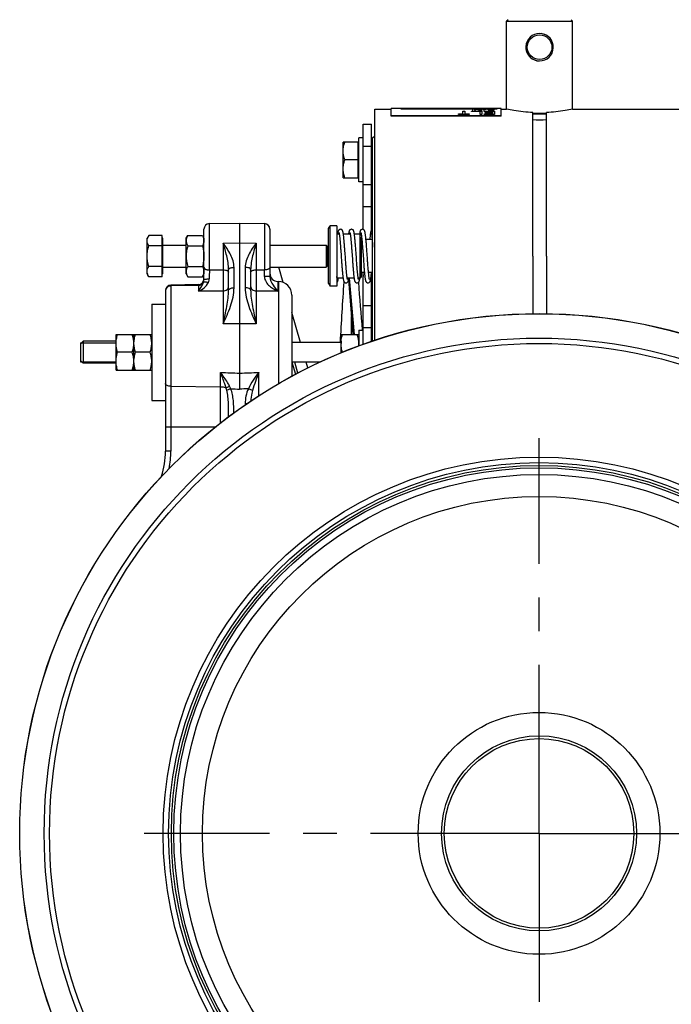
# Model space of a CAD drawing. Header units: millimetres. Extents: x 0 to 1189, y 0 to 841.
# Tile 25 of 68: x 127 to 222, y 426 to 570. Entities that reach past the tile are written whole.
import ezdxf

# ---------------------------------------------------------------- set-up
doc = ezdxf.new("R2010")
doc.units = ezdxf.units.MM
doc.header["$LTSCALE"] = 65.395
doc.linetypes.add('CENTER', pattern=[0.6, 0.375, -0.075, 0.075, -0.075])
doc.layers.get('0').update_dxf_attribs({"linetype": 'CONTINUOUS'})
doc.layers.add('3_ALL_AXES', color=7, linetype='CONTINUOUS')

msp = doc.modelspace()

# ---------------------------------------------------------------- linework, layer by layer
at = {"color": 7, "linetype": 'Continuous'}
for p, q in [((197.934, 569.679), (197.734, 569.479)), ((197.734, 556.679), (197.734, 569.479)), ((197.734, 569.479), (207.334, 569.479)), ((207.134, 569.679), (207.334, 569.479)), ((207.334, 556.679), (207.334, 569.479)), ((201.534, 535.279), (201.534, 556.158)), ((203.534, 535.279), (203.534, 556.158)), ((176.854, 539.154), (176.854, 554.479)), ((176.854, 554.479), (178.054, 554.479)), ((176.134, 546.679), (176.134, 551.879)), ((176.214, 551.879), (176.134, 551.879)), ((176.214, 546.079), (176.214, 552.479)), ((176.854, 552.479), (176.214, 552.479)), ((178.054, 550.879), (178.214, 550.879)), ((178.054, 547.679), (178.214, 547.679)), ((176.214, 546.679), (176.134, 546.679)), ((176.854, 546.079), (176.214, 546.079)), ((176.854, 542.479), (178.054, 542.479)), ((153.654, 531.865), (153.654, 539.202)), ((154.44, 540.002), (158.854, 540.079)), ((158.854, 540.079), (158.854, 518.248)), ((158.854, 540.079), (162.468, 540.016)), ((163.254, 539.216), (163.254, 532.308)), ((171.814, 539.279), (172.045, 539.679)), ((171.814, 531.279), (171.814, 539.279)), ((172.045, 530.879), (172.045, 539.679)), ((173.014, 539.679), (172.045, 539.679)), ((147.574, 532.277), (147.574, 538.281)), ((147.654, 537.879), (147.574, 537.879)), ((147.654, 532.679), (147.654, 537.879)), ((173.357, 538.479), (173.014, 538.479)), ((173.118, 538.497), (173.116, 538.479)), ((174.957, 538.479), (173.961, 538.479)), ((176.414, 538.479), (175.561, 538.479)), ((176.414, 532.079), (176.414, 538.479)), ((176.414, 538.479), (176.583, 538.31)), ((176.582, 538.317), (176.591, 538.246)), ((176.614, 532.279), (176.614, 538.053)), ((176.653, 537.679), (176.614, 537.679)), ((176.641, 537.801), (176.653, 537.683)), ((178.15, 537.679), (177.252, 537.679)), ((147.654, 536.879), (151.054, 536.879)), ((163.254, 536.879), (171.454, 536.879)), ((171.454, 536.879), (171.454, 533.679)), ((171.654, 536.679), (171.454, 536.879)), ((171.654, 536.679), (171.654, 533.879)), ((171.654, 536.079), (171.814, 536.079)), ((173.574, 536.195), (173.596, 535.893)), ((173.596, 535.893), (173.618, 535.582)), ((174.208, 535.69), (174.184, 536.028)), ((175.176, 536.17), (175.199, 535.851)), ((175.803, 535.76), (175.777, 536.12)), ((176.775, 536.18), (176.798, 535.856)), ((176.798, 535.856), (176.822, 535.526)), ((177.415, 535.592), (177.387, 535.98)), ((178.204, 536.772), (178.214, 536.577)), ((173.686, 534.625), (173.709, 534.307)), ((174.255, 535.027), (174.208, 535.69)), ((174.278, 534.707), (174.255, 535.027)), ((174.3, 534.399), (174.278, 534.707)), ((175.199, 535.851), (175.222, 535.524)), ((175.222, 535.524), (175.281, 534.696)), ((175.281, 534.696), (175.304, 534.369)), ((175.863, 534.915), (175.803, 535.76)), ((175.885, 534.602), (175.863, 534.915)), ((175.907, 534.302), (175.885, 534.602)), ((176.822, 535.526), (176.881, 534.696)), ((176.881, 534.696), (176.904, 534.372)), ((177.468, 534.847), (177.415, 535.592)), ((177.493, 534.495), (177.468, 534.847)), ((147.654, 533.679), (151.054, 533.679)), ((157.254, 530.347), (157.254, 533.323)), ((160.454, 533.323), (160.454, 530.347)), ((163.254, 533.679), (171.454, 533.679)), ((171.654, 533.879), (171.454, 533.679)), ((171.654, 534.079), (171.814, 534.079)), ((147.654, 532.679), (147.574, 532.679)), ((164.433, 531.581), (164.489, 531.581)), ((173.022, 532.24), (173.014, 532.326)), ((173.916, 532.079), (173.038, 532.079)), ((175.516, 532.079), (174.519, 532.079)), ((174.719, 531.833), (175.337, 523.879)), ((174.789, 532.079), (175.507, 523.879)), ((176.414, 532.079), (176.119, 532.079)), ((176.414, 532.079), (176.614, 532.279)), ((177.025, 532.879), (176.614, 532.879)), ((176.854, 522.447), (176.854, 532.879)), ((178.214, 532.879), (177.624, 532.879)), ((148.054, 530.265), (148.054, 506.872)), ((152.868, 531.135), (148.84, 531.064)), ((171.814, 531.279), (172.045, 530.879)), ((173.014, 530.879), (172.045, 530.879)), ((166.454, 529.581), (166.454, 517.796)), ((176.854, 528.079), (178.054, 528.079)), ((176.214, 524.479), (176.214, 522.212)), ((176.214, 524.479), (176.854, 524.479)), ((135.654, 522.479), (136.054, 522.879)), ((135.654, 522.679), (135.654, 519.879)), ((136.054, 522.879), (136.054, 519.679)), ((135.654, 520.079), (136.054, 519.679)), ((167.335, 518.258), (166.882, 519.839))]:
    msp.add_line(p, q, dxfattribs=at)
at = {"color": 2, "linetype": 'Continuous'}
for p, q in [((182.312, 556.708), (182.312, 556.712)), ((182.312, 556.712), (196.356, 556.712)), ((196.356, 556.708), (182.312, 556.708)), ((183.37, 556.732), (183.156, 556.732)), ((186.703, 556.739), (186.57, 556.739)), ((186.916, 556.732), (186.916, 556.739)), ((187.076, 556.732), (186.916, 556.732)), ((187.076, 556.739), (187.076, 556.732)), ((188.73, 556.732), (188.57, 556.732)), ((189.636, 556.732), (189.476, 556.732)), ((190.706, 555.897), (190.706, 555.957)), ((190.706, 555.957), (191.373, 555.957)), ((191.373, 555.957), (191.373, 556.372)), ((191.373, 556.372), (191.623, 556.372)), ((191.623, 556.372), (191.623, 555.957)), ((191.623, 555.957), (192.29, 555.957)), ((192.29, 555.957), (192.29, 555.897)), ((192.543, 556.739), (192.41, 556.739)), ((192.623, 556.322), (192.623, 556.372)), ((192.623, 556.372), (194.123, 556.372)), ((193.873, 556.322), (192.623, 556.322)), ((192.703, 556.637), (192.703, 556.65)), ((192.703, 556.65), (192.836, 556.65)), ((192.836, 556.637), (192.703, 556.637)), ((192.703, 556.563), (192.703, 556.58)), ((192.703, 556.58), (192.836, 556.58)), ((192.836, 556.563), (192.703, 556.563)), ((192.836, 556.65), (192.836, 556.637)), ((192.836, 556.58), (192.836, 556.563)), ((193.05, 556.494), (193.05, 556.65)), ((193.05, 556.65), (193.29, 556.65)), ((193.21, 556.494), (193.05, 556.494)), ((193.21, 556.632), (193.21, 556.494)), ((193.823, 556.732), (193.823, 556.739)), ((193.956, 556.732), (193.823, 556.732)), ((193.873, 555.897), (193.873, 556.322)), ((194.116, 556.494), (193.876, 556.494)), ((193.956, 556.739), (193.956, 556.732)), ((193.956, 556.518), (193.956, 556.65)), ((193.956, 556.65), (194.116, 556.65)), ((194.116, 556.65), (194.116, 556.494)), ((194.123, 556.372), (194.123, 555.897)), ((194.196, 556.739), (194.356, 556.739)), ((194.356, 556.738), (194.196, 556.738)), ((194.456, 556.322), (194.456, 556.372)), ((194.456, 556.372), (195.956, 556.372)), ((195.706, 556.322), (194.456, 556.322)), ((194.456, 555.897), (194.456, 555.969)), ((194.456, 555.969), (195.706, 555.969)), ((194.623, 556.113), (194.623, 556.175)), ((194.623, 556.175), (195.706, 556.175)), ((195.706, 556.113), (194.623, 556.113)), ((195.05, 556.732), (194.89, 556.732)), ((194.97, 556.606), (194.97, 556.62)), ((195.05, 556.537), (195.21, 556.537)), ((195.13, 556.617), (195.13, 556.609)), ((195.37, 556.65), (195.583, 556.65)), ((195.583, 556.634), (195.37, 556.634)), ((195.37, 556.59), (195.53, 556.59)), ((195.53, 556.57), (195.37, 556.57)), ((195.37, 556.518), (195.53, 556.518)), ((195.53, 556.494), (195.396, 556.494)), ((195.706, 556.175), (195.706, 556.322)), ((195.706, 555.969), (195.706, 556.113)), ((195.716, 556.541), (195.716, 556.549)), ((195.956, 556.732), (195.796, 556.732)), ((195.956, 556.615), (195.796, 556.615)), ((195.876, 556.552), (195.876, 556.537)), ((195.956, 556.372), (195.956, 555.897)), ((196.356, 556.712), (196.356, 556.708)), ((192.29, 555.897), (190.706, 555.897)), ((194.123, 555.897), (193.873, 555.897)), ((195.956, 555.897), (194.456, 555.897)), ((135.654, 522.679), (140.854, 522.679)), ((135.654, 519.879), (140.854, 519.879))]:
    msp.add_line(p, q, dxfattribs=at)
at = {"color": 3, "linetype": 'Continuous'}
for p, q in [((178.054, 539.074), (178.054, 554.479)), ((178.054, 522.864), (178.054, 532.879))]:
    msp.add_line(p, q, dxfattribs=at)
at = {"color": 9, "linetype": 'Continuous'}
for p, q in [((176.854, 551.279), (178.054, 551.279)), ((176.854, 545.679), (178.054, 545.679)), ((154.44, 533.269), (154.44, 540.002)), ((162.468, 540.016), (162.468, 533.271)), ((156.468, 537.182), (158.854, 537.199)), ((156.468, 537.182), (156.468, 533.273)), ((158.854, 537.199), (161.24, 537.182)), ((161.24, 537.182), (161.24, 533.273)), ((171.654, 535.279), (171.814, 535.279)), ((154.44, 533.269), (156.468, 533.273)), ((158.04, 530.667), (158.04, 533.643)), ((159.668, 533.643), (159.668, 530.667)), ((161.24, 533.273), (162.468, 533.271)), ((165.202, 531.434), (164.559, 533.679)), ((164.433, 531.581), (164.433, 530.169)), ((164.489, 531.581), (164.489, 516.693)), ((176.812, 532.879), (176.854, 532.313)), ((176.812, 532.879), (176.854, 532.313)), ((148.84, 531.064), (148.84, 506.872)), ((152.868, 531.009), (148.84, 530.942)), ((152.868, 531.135), (152.868, 530.166)), ((156.468, 530.196), (152.868, 530.166)), ((156.468, 530.196), (156.468, 525.422)), ((161.24, 530.196), (161.24, 525.422)), ((164.433, 530.169), (161.24, 530.196)), ((167.701, 522.719), (166.454, 527.068)), ((158.854, 525.439), (156.468, 525.422)), ((161.24, 525.422), (158.854, 525.439)), ((176.854, 524.879), (178.054, 524.879)), ((166.476, 519.839), (166.982, 518.075)), ((168.769, 518.995), (168.527, 519.839)), ((156.075, 511.018), (156.075, 518.349)), ((158.854, 518.248), (158.854, 515.908)), ((161.633, 514.944), (161.633, 518.349)), ((148.84, 516.329), (156.075, 516.267)), ((160.733, 515.72), (160.119, 515.984)), ((159.654, 513.796), (159.654, 513.632)), ((159.897, 513.796), (159.654, 513.796)), ((148.054, 510.435), (155.329, 510.435)), ((148.84, 506.872), (148.054, 506.872))]:
    msp.add_line(p, q, dxfattribs=at)
at = {"color": 7, "linetype": 'Continuous'}
for points in [[(173.539, 539.179), (173.521, 539.178), (173.445, 539.164), (173.376, 539.133), (173.32, 539.092), (173.281, 539.051), (173.254, 539.012), (173.234, 538.976), (173.219, 538.942), (173.206, 538.907), (173.194, 538.871), (173.183, 538.834), (173.173, 538.794), (173.163, 538.75), (173.153, 538.703), (173.144, 538.652), (173.134, 538.595), (173.124, 538.534), (173.118, 538.497)], [(174.184, 536.028), (174.171, 536.197), (174.159, 536.364), (174.147, 536.53), (174.134, 536.693), (174.122, 536.853), (174.11, 537.008), (174.097, 537.16), (174.085, 537.306), (174.073, 537.446), (174.061, 537.581), (174.049, 537.709), (174.037, 537.83), (174.026, 537.944), (174.014, 538.052), (174.003, 538.152), (173.992, 538.245), (173.981, 538.333), (173.97, 538.413), (173.96, 538.488), (173.949, 538.557), (173.938, 538.621), (173.928, 538.68), (173.917, 538.735), (173.905, 538.786), (173.894, 538.833), (173.881, 538.876), (173.868, 538.917), (173.852, 538.955), (173.833, 538.994), (173.807, 539.035), (173.77, 539.079), (173.712, 539.126), (173.637, 539.162), (173.556, 539.178), (173.538, 539.179)], [(175.139, 539.179), (175.112, 539.178), (175.031, 539.159), (174.959, 539.122), (174.903, 539.076), (174.867, 539.032), (174.842, 538.992), (174.823, 538.953), (174.808, 538.915), (174.795, 538.875), (174.783, 538.834), (174.772, 538.789), (174.761, 538.739), (174.75, 538.685), (174.739, 538.626), (174.728, 538.561), (174.717, 538.49), (174.716, 538.479)], [(175.777, 536.12), (175.764, 536.301), (175.75, 536.482), (175.737, 536.659), (175.724, 536.832), (175.71, 537.001), (175.697, 537.163), (175.684, 537.317), (175.671, 537.465), (175.659, 537.605), (175.646, 537.737), (175.634, 537.862), (175.622, 537.979), (175.61, 538.089), (175.599, 538.191), (175.587, 538.286), (175.576, 538.375), (175.564, 538.456), (175.553, 538.531), (175.542, 538.599), (175.531, 538.662), (175.52, 538.72), (175.509, 538.772), (175.497, 538.821), (175.484, 538.867), (175.47, 538.909), (175.455, 538.949), (175.436, 538.989), (175.41, 539.031), (175.373, 539.076), (175.315, 539.124), (175.239, 539.161), (175.157, 539.178), (175.138, 539.179)], [(176.739, 539.179), (176.71, 539.177), (176.628, 539.158), (176.558, 539.121), (176.503, 539.076), (176.466, 539.031), (176.44, 538.987), (176.42, 538.945), (176.404, 538.903), (176.39, 538.859), (176.378, 538.813), (176.366, 538.763), (176.355, 538.709), (176.343, 538.65), (176.332, 538.586), (176.321, 538.517), (176.316, 538.479)], [(177.387, 535.98), (177.373, 536.174), (177.359, 536.368), (177.345, 536.558), (177.33, 536.744), (177.316, 536.924), (177.303, 537.097), (177.289, 537.262), (177.276, 537.417), (177.262, 537.564), (177.25, 537.702), (177.237, 537.831), (177.225, 537.952), (177.213, 538.065), (177.201, 538.17), (177.189, 538.268), (177.178, 538.359), (177.166, 538.443), (177.155, 538.521), (177.143, 538.592), (177.132, 538.657), (177.121, 538.716), (177.109, 538.77), (177.097, 538.82), (177.084, 538.865), (177.07, 538.909), (177.055, 538.949), (177.035, 538.99), (177.009, 539.032), (176.972, 539.077), (176.913, 539.125), (176.838, 539.162), (176.757, 539.178), (176.738, 539.179)], [(178.214, 539.17), (178.193, 539.164), (178.121, 539.131), (178.064, 539.086), (178.027, 539.043), (178.001, 539.002), (177.984, 538.966), (177.971, 538.932), (177.96, 538.897), (177.95, 538.862), (177.941, 538.826), (177.933, 538.786), (177.925, 538.744), (177.917, 538.698), (177.909, 538.648), (177.901, 538.594), (177.893, 538.536), (177.885, 538.474), (177.877, 538.406), (177.868, 538.334), (177.86, 538.258), (177.852, 538.176), (177.843, 538.09), (177.835, 537.999), (177.826, 537.902), (177.817, 537.801), (177.807, 537.679)], [(178.038, 538.729), (178.037, 538.73), (178.037, 538.73), (178.039, 538.723), (178.043, 538.711), (178.047, 538.693), (178.051, 538.67), (178.056, 538.643), (178.061, 538.612), (178.067, 538.576), (178.072, 538.537), (178.078, 538.493), (178.084, 538.445), (178.09, 538.393), (178.095, 538.337), (178.101, 538.277), (178.108, 538.213), (178.114, 538.145), (178.12, 538.073), (178.126, 537.997), (178.132, 537.917), (178.139, 537.832), (178.145, 537.744), (178.151, 537.651), (178.158, 537.555), (178.164, 537.454), (178.171, 537.35), (178.177, 537.242), (178.184, 537.13), (178.191, 537.014), (178.197, 536.895), (178.204, 536.772)], [(173.308, 538.706), (173.308, 538.705), (173.312, 538.694), (173.318, 538.675), (173.324, 538.65), (173.331, 538.618), (173.339, 538.58), (173.347, 538.537), (173.356, 538.488), (173.365, 538.434), (173.374, 538.374), (173.383, 538.309), (173.392, 538.239), (173.401, 538.164), (173.411, 538.085), (173.42, 538), (173.43, 537.91), (173.44, 537.816), (173.449, 537.716), (173.459, 537.612), (173.469, 537.504), (173.479, 537.391), (173.49, 537.274), (173.5, 537.152), (173.51, 537.027), (173.521, 536.897), (173.531, 536.763), (173.542, 536.626), (173.552, 536.486), (173.563, 536.342), (173.574, 536.195)], [(174.909, 538.704), (174.908, 538.706), (174.907, 538.709), (174.91, 538.701), (174.915, 538.685), (174.921, 538.661), (174.929, 538.63), (174.937, 538.592), (174.945, 538.548), (174.954, 538.497), (174.964, 538.441), (174.973, 538.378), (174.983, 538.31), (174.992, 538.236), (175.002, 538.156), (175.012, 538.07), (175.022, 537.979), (175.033, 537.882), (175.043, 537.78), (175.054, 537.672), (175.064, 537.559), (175.075, 537.441), (175.086, 537.317), (175.097, 537.188), (175.108, 537.055), (175.119, 536.917), (175.13, 536.775), (175.141, 536.629), (175.153, 536.479), (175.164, 536.326), (175.176, 536.17)], [(176.508, 538.706), (176.508, 538.705), (176.512, 538.694), (176.517, 538.676), (176.524, 538.652), (176.531, 538.622), (176.538, 538.585), (176.546, 538.543), (176.555, 538.495), (176.563, 538.442), (176.572, 538.382), (176.582, 538.317)], [(176.591, 538.246), (176.601, 538.168), (176.611, 538.086), (176.621, 537.997), (176.631, 537.902), (176.641, 537.801)], [(176.653, 537.683), (176.662, 537.581), (176.673, 537.463), (176.684, 537.339), (176.695, 537.21), (176.706, 537.075), (176.717, 536.936), (176.729, 536.792), (176.74, 536.645), (176.752, 536.493), (176.763, 536.338), (176.775, 536.18)], [(173.618, 535.582), (173.652, 535.106), (173.686, 534.625)], [(177.565, 533.544), (177.554, 533.69), (177.542, 533.842), (177.53, 533.998), (177.518, 534.16), (177.505, 534.325), (177.493, 534.495)], [(173.709, 534.307), (173.721, 534.15), (173.732, 533.995), (173.744, 533.842), (173.756, 533.691), (173.767, 533.543), (173.779, 533.398), (173.791, 533.257), (173.803, 533.119), (173.815, 532.986), (173.827, 532.858), (173.839, 532.735), (173.85, 532.618), (173.862, 532.507), (173.874, 532.402), (173.886, 532.303), (173.897, 532.211), (173.909, 532.125), (173.92, 532.046), (173.932, 531.973), (173.944, 531.906), (173.955, 531.845), (173.967, 531.79), (173.979, 531.739), (173.992, 531.692), (174.006, 531.649), (174.022, 531.607), (174.042, 531.567), (174.067, 531.526), (174.103, 531.483), (174.156, 531.437), (174.227, 531.4), (174.309, 531.38), (174.339, 531.379)], [(174.569, 531.851), (174.568, 531.852), (174.565, 531.863), (174.559, 531.882), (174.553, 531.908), (174.545, 531.94), (174.537, 531.978), (174.529, 532.022), (174.52, 532.072), (174.511, 532.127), (174.502, 532.187), (174.493, 532.252), (174.484, 532.323), (174.475, 532.399), (174.465, 532.48), (174.456, 532.565), (174.446, 532.656), (174.436, 532.752), (174.426, 532.852), (174.416, 532.958), (174.406, 533.067), (174.396, 533.182), (174.386, 533.301), (174.375, 533.424), (174.365, 533.552), (174.354, 533.684), (174.344, 533.819), (174.333, 533.959), (174.322, 534.102), (174.311, 534.249), (174.3, 534.399)], [(175.304, 534.369), (175.316, 534.208), (175.328, 534.05), (175.34, 533.893), (175.352, 533.74), (175.364, 533.591), (175.375, 533.445), (175.387, 533.304), (175.399, 533.167), (175.41, 533.035), (175.422, 532.908), (175.434, 532.786), (175.445, 532.67), (175.456, 532.56), (175.468, 532.456), (175.479, 532.358), (175.49, 532.266), (175.501, 532.18), (175.513, 532.099), (175.524, 532.025), (175.535, 531.957), (175.546, 531.894), (175.557, 531.836), (175.568, 531.783), (175.58, 531.735), (175.593, 531.691), (175.606, 531.65), (175.621, 531.611), (175.64, 531.571), (175.664, 531.53), (175.7, 531.486), (175.755, 531.438), (175.827, 531.4), (175.91, 531.38), (175.939, 531.379)], [(176.167, 531.855), (176.168, 531.853), (176.17, 531.849), (176.168, 531.854), (176.163, 531.867), (176.157, 531.888), (176.151, 531.916), (176.143, 531.95), (176.135, 531.991), (176.126, 532.037), (176.117, 532.089), (176.108, 532.146), (176.099, 532.209), (176.09, 532.277), (176.081, 532.35), (176.071, 532.428), (176.061, 532.512), (176.052, 532.6), (176.042, 532.694), (176.032, 532.792), (176.022, 532.895), (176.012, 533.003), (176.002, 533.115), (175.991, 533.231), (175.981, 533.352), (175.971, 533.477), (175.96, 533.606), (175.95, 533.738), (175.939, 533.874), (175.929, 534.014), (175.918, 534.157), (175.907, 534.302)], [(176.904, 534.372), (176.916, 534.213), (176.928, 534.056), (176.939, 533.903), (176.951, 533.753), (176.962, 533.607), (176.974, 533.465), (176.985, 533.327), (176.996, 533.194), (177.008, 533.065), (177.019, 532.941), (177.03, 532.823), (177.041, 532.71), (177.052, 532.602), (177.063, 532.5), (177.074, 532.403), (177.085, 532.312), (177.095, 532.227), (177.106, 532.146), (177.117, 532.072), (177.127, 532.003), (177.138, 531.939), (177.148, 531.88), (177.159, 531.827), (177.17, 531.777), (177.181, 531.732), (177.193, 531.689), (177.206, 531.649), (177.221, 531.611), (177.239, 531.571), (177.264, 531.53), (177.299, 531.486), (177.355, 531.438), (177.427, 531.4), (177.51, 531.38), (177.539, 531.379)], [(177.769, 531.852), (177.768, 531.853), (177.764, 531.866), (177.758, 531.887), (177.751, 531.915), (177.743, 531.951), (177.734, 531.994), (177.725, 532.044), (177.716, 532.1), (177.706, 532.163), (177.696, 532.233), (177.686, 532.309), (177.676, 532.392), (177.665, 532.48), (177.655, 532.575), (177.644, 532.675), (177.633, 532.782), (177.622, 532.895), (177.611, 533.013), (177.6, 533.137), (177.588, 533.267), (177.577, 533.403), (177.565, 533.544)], [(173.014, 531.444), (173.041, 531.467), (173.078, 531.508), (173.104, 531.547), (173.121, 531.581), (173.134, 531.613), (173.144, 531.645), (173.153, 531.676), (173.161, 531.71), (173.169, 531.746), (173.177, 531.786), (173.184, 531.828), (173.192, 531.875), (173.199, 531.925), (173.206, 531.98), (173.214, 532.039), (173.219, 532.079)], [(173.077, 531.824), (173.079, 531.821), (173.079, 531.821), (173.077, 531.826), (173.075, 531.837), (173.071, 531.852), (173.067, 531.872), (173.063, 531.896), (173.059, 531.924), (173.054, 531.957), (173.049, 531.993), (173.044, 532.034), (173.038, 532.08), (173.033, 532.129), (173.028, 532.183), (173.022, 532.24)], [(174.338, 531.379), (174.364, 531.38), (174.447, 531.399), (174.518, 531.436), (174.572, 531.48), (174.61, 531.526), (174.637, 531.571), (174.658, 531.615), (174.674, 531.66), (174.689, 531.707), (174.702, 531.757), (174.715, 531.813), (174.727, 531.873), (174.739, 531.938), (174.75, 532.01), (174.761, 532.079)], [(175.938, 531.379), (175.958, 531.38), (176.039, 531.396), (176.114, 531.433), (176.173, 531.481), (176.211, 531.528), (176.238, 531.572), (176.257, 531.615), (176.274, 531.658), (176.288, 531.705), (176.301, 531.754), (176.314, 531.808), (176.326, 531.867), (176.337, 531.931), (176.349, 532.001), (176.361, 532.076), (176.361, 532.079)], [(177.538, 531.379), (177.557, 531.379), (177.638, 531.396), (177.713, 531.432), (177.771, 531.48), (177.81, 531.526), (177.837, 531.57), (177.857, 531.613), (177.873, 531.655), (177.887, 531.701), (177.9, 531.75), (177.913, 531.805), (177.925, 531.865), (177.938, 531.932), (177.95, 532.005), (177.962, 532.086), (177.974, 532.174), (177.987, 532.268), (177.999, 532.37), (178.011, 532.478), (178.023, 532.592), (178.036, 532.712), (178.048, 532.837), (178.052, 532.879)]]:
    msp.add_lwpolyline(points, dxfattribs=at)
for centre, radius in [((202.534, 565.679), 1.8), ((202.454, 451.279), 75.636), ((202.454, 451.279), 14.2)]:
    msp.add_circle(centre, radius, dxfattribs=at)
at = {"color": 9, "linetype": 'Continuous'}
for radius in [75.615, 72.065, 71.285, 54.744, 53.946, 52.215, 49.023, 17.6, 13.8]:
    msp.add_circle((202.454, 451.279), radius, dxfattribs=at)
at = {"color": 7, "linetype": 'Continuous'}
for centre, radius, start, end in [((202.534, 565.679), 2, 90.00307, 264.06811), ((202.534, 565.679), 2, 270.00307, 84.06827), ((202.534, 574.969), 19.863, 267.11425, 272.88575), ((154.454, 539.202), 0.8, 91, 180), ((162.454, 539.216), 0.8, 0, 89), ((152.854, 531.935), 0.8, 271, 360), ((164.454, 532.781), 1.2, 180, 269), ((164.454, 529.581), 2, 0, 89), ((148.854, 530.265), 0.8, 91, 180), ((136.054, 506.872), 12, 342.35983, 0)]:
    msp.add_arc(centre, radius, start, end, dxfattribs=at)
at = {"color": 9, "linetype": 'Continuous'}
for centre, radius, start, end in [((173.363, 538.46), 0.248, 171.50374, 175.7146), ((460.822, 531.531), 306.386, 179.67491, 179.91961), ((-121.642, 531.628), 284.115, 0.13446, 0.33133), ((690.823, 569.769), 516.099, 184.25678, 185.03441), ((1587.689, 505.024), 1412.735, 179.121541, 179.235293), ((136.009, 506.875), 12.831, 348.7494, 359.98642)]:
    msp.add_arc(centre, radius, start, end, dxfattribs=at)
at = {"color": 2, "linetype": 'Continuous'}
for centre, major_axis, ratio, start_param, end_param in [((182.972, 535.279), (0, 21.46), 0.333333, -0.0257507, 0), ((183.118, 535.279), (0, 21.46), 0.3263889, -0.0206731, 0), ((183.408, 535.279), (0, 21.46), 0.3263889, 0, 0.0206731), ((183.554, 535.279), (0, 21.46), 0.333333, 0, 0.0257507), ((188.754, 535.279), (0, 21.46), 0.3333335, 0, 0.0257507), ((188.914, 535.279), (0, 21.46), 0.33435, 0, 0.0257507), ((189.291, 535.279), (0, 21.46), 0.3343494, -0.0257507, 0), ((189.452, 535.279), (0, 21.46), 0.3333335, -0.0257507, 0), ((192.802, 535.279), (0, 21.46), 0.9791668, 6.2802806, 6.2840878), ((192.741, 535.279), (42.026, 0), 0.5106373, 1.5653535, 1.5678916), ((192.169, 535.279), (147.09, 0), 0.1458967, 1.5640844, 1.5653535), ((192.985, 535.279), (31.519, 0), 0.680851, 1.5704297, 1.5707963), ((192.942, 535.279), (147.09, 0), 0.1458967, 1.5691607, 1.5704297), ((194.002, 535.279), (126.078, 0), 0.1702127, 1.5762392, 1.5775083), ((193.32, 535.279), (84.052, 0), 0.2553186, 1.5711629, 1.572432), ((191.898, 535.279), (0, 21.46), 0.6119791, -0.1512069, -0.1000357), ((193.305, 535.279), (42.026, 0), 0.5106402, 1.5707963, 1.5711629), ((192.124, 535.279), (0, 21.46), 0.5970527, -0.143509, -0.0911115), ((193.659, 535.279), (63.039, 0), 0.3404255, 1.5749701, 1.5762392), ((193.528, 535.279), (31.519, 0), 0.680851, 1.572432, 1.5749701), ((193.511, 535.279), (0, 21.46), 0.9791658, 0, 0.0016357), ((193.966, 535.279), (0, 21.46), 0.4895843, -0.0016357, 0), ((193.949, 535.279), (0, 21.46), 0.9791658, -0.0041738, -0.0016357), ((193.861, 535.279), (42.026, 0), 0.5106387, 1.5653535, 1.5666225), ((193.632, 535.279), (84.052, 0), 0.255319, 1.5640844, 1.5653535), ((194.165, 535.279), (84.052, 0), 0.255319, 1.5704297, 1.5707963), ((195.809, 535.279), (0, 21.46), 0.5091668, 0.1038627, 0.1358198), ((190.062, 535.279), (31.519, 0), 0.6808519, 1.4324144, 1.4349765), ((194.92, 535.279), (84.052, 0), 0.255319, 1.5762392, 1.5775083), ((194.372, 535.279), (42.026, 0), 0.510638, 1.5707963, 1.5711629), ((195.917, 535.279), (0, 21.46), 0.5091667, 0.1064149, 0.138382), ((194.634, 535.279), (31.519, 0), 0.680851, 1.5737011, 1.5762392), ((194.604, 535.279), (0, 21.46), 0.9791668, 6.2822829, 6.28609), ((191.408, 535.279), (31.519, 0), 0.680851, 1.4643814, 1.4669336), ((195.074, 535.279), (0, 21.46), 0.3333333, 0, 0.0257507), ((196.072, 535.279), (0, 21.46), 0.4895828, 0.1000357, 0.1051387), ((193.8, 535.279), (0, 21.46), 0.4895828, -0.1166309, -0.1115215), ((197.121, 535.279), (0, 21.46), 0.9791672, 0.0949352, 0.1000357), ((192.578, 535.279), (0, 21.46), 0.9791673, -0.1217434, -0.1166309), ((195.234, 535.279), (0, 21.46), 0.3343496, 0, 0.0257507), ((194.092, 535.279), (0, 21.46), 0.3263886, -0.140945, -0.1371008), ((192.862, 535.279), (0, 21.46), 0.7343751, -0.146074, -0.140945), ((199.113, 535.279), (42.026, 0), 0.5106384, 1.6631822, 1.6657315), ((196.617, 535.279), (0, 21.46), 0.6527772, 0.1025869, 0.1064149), ((193.588, 535.279), (0, 21.46), 0.6527769, -0.1140758, -0.1102446), ((190.026, 535.279), (42.026, 0), 0.5106384, 1.4464954, 1.4490529), ((191.078, 535.279), (28.017, 0), 0.7659575, 1.4208731, 1.4247223), ((198.411, 535.279), (31.519, 0), 0.6808512, 1.670832, 1.6733832), ((191.595, 535.279), (31.519, 0), 0.680851, 1.4541654, 1.4567205), ((193.774, 535.279), (0, 21.46), 0.4895829, -0.1396634, -0.1371008), ((204.929, 535.279), (105.065, 0), 0.2042553, 1.6619078, 1.6631822), ((182.21, 535.279), (105.065, 0), 0.2042553, 1.4452164, 1.4464954), ((192.311, 535.279), (0, 21.46), 0.9791673, -0.1422269, -0.1396634), ((203.657, 535.279), (84.052, 0), 0.2553191, 1.6695566, 1.670832), ((185.482, 535.279), (84.052, 0), 0.2553191, 1.4528876, 1.4541654), ((179.57, 535.279), (105.065, 0), 0.2042553, 1.4195895, 1.4208731), ((186.354, 535.279), (63.039, 0), 0.3404257, 1.4272873, 1.4285694), ((185.642, 535.279), (84.052, 0), 0.2553191, 1.4516095, 1.4528876), ((187.634, 535.279), (63.039, 0), 0.3404255, 1.4439372, 1.4452164), ((204.545, 535.279), (63.039, 0), 0.3404255, 1.7130232, 1.7143054), ((208.19, 535.279), (84.052, 0), 0.2553191, 1.7207196, 1.7220032), ((186.024, 535.279), (105.065, 0), 0.2042553, 1.4784104, 1.4796848), ((187.295, 535.279), (84.052, 0), 0.2553191, 1.4707607, 1.472036), ((191.622, 535.279), (31.519, 0), 0.6808508, 1.4413781, 1.4439372), ((200.077, 535.279), (31.519, 0), 0.6808508, 1.7104597, 1.7130232), ((195.611, 535.279), (0, 21.46), 0.3343496, -0.0257507, 0), ((190.639, 535.279), (42.026, 0), 0.5106383, 1.4490529, 1.4516095), ((201.913, 535.279), (42.026, 0), 0.5106383, 1.7181532, 1.7207196), ((193.591, 535.279), (0, 21.46), 0.9791666, -0.1038627, -0.1000357), ((194.786, 535.279), (0, 21.46), 0.3263889, -0.1332585, -0.1294183), ((196.665, 535.279), (0, 21.46), 0.3263885, 0.1358198, 0.1396634), ((192.485, 535.279), (35.022, 0), 0.612766, 1.4745863, 1.4784104), ((193.191, 535.279), (0, 21.46), 0.9791668, -0.1268592, -0.1217434), ((198.828, 535.279), (0, 21.46), 0.9791668, 0.1422269, 0.1473568), ((195.043, 535.279), (0, 21.46), 0.3263889, -0.1076913, -0.1038627), ((195.772, 535.279), (0, 21.46), 0.3333333, -0.0257507, 0), ((194.638, 535.279), (0, 21.46), 0.5875, -0.1025869, -0.0962101), ((195.185, 535.279), (0, 21.46), 0.2447917, -0.1319782, -0.1268592), ((196.594, 535.279), (0, 21.46), 0.2447917, 0.1371008, 0.1422269), ((195.392, 535.279), (0, 21.46), 0.2447917, -0.1076913, -0.1025869)]:
    msp.add_ellipse(centre, major_axis=major_axis, ratio=ratio, start_param=start_param, end_param=end_param, dxfattribs=at)
at = {"color": 7, "linetype": 'Continuous'}
for points, knots in [([(201.534, 556.158), (200.62, 556.201), (199.344, 556.347), (198.089, 556.599), (197.734, 556.679)], [0, 0, 0, 0, 0.7154378, 1, 1, 1, 1]), ([(207.334, 556.679), (206.979, 556.599), (205.724, 556.347), (204.449, 556.201), (203.534, 556.158)], [0, 0, 0, 0, 0.2845622, 1, 1, 1, 1])]:
    msp.add_open_spline(points, degree=3, knots=knots, dxfattribs=at)
at = {"color": 9, "linetype": 'Continuous'}
for points, knots in [([(157.254, 533.323), (157.254, 533.659), (157.178, 534.328), (156.908, 535.615), (156.648, 536.561), (156.468, 537.182)], [0, 0, 0, 0, 0.2551795, 0.5088864, 1, 1, 1, 1]), ([(158.04, 533.643), (158.04, 534.288), (157.589, 535.577), (156.846, 536.641), (156.468, 537.182)], [0, 0, 0, 0, 0.4943242, 1, 1, 1, 1]), ([(161.24, 537.182), (160.863, 536.641), (160.119, 535.577), (159.668, 534.288), (159.668, 533.643)], [0, 0, 0, 0, 0.5056758, 1, 1, 1, 1]), ([(161.24, 537.182), (161.061, 536.561), (160.801, 535.615), (160.531, 534.328), (160.454, 533.659), (160.454, 533.323)], [0, 0, 0, 0, 0.4911136, 0.7448205, 1, 1, 1, 1]), ([(153.654, 533.609), (153.654, 533.499), (153.824, 533.387), (154.005, 533.325), (154.192, 533.282), (154.339, 533.27), (154.44, 533.269)], [0, 0, 0, 0, 0.3678214, 0.5081015, 0.6631905, 1, 1, 1, 1]), ([(156.468, 533.273), (156.472, 532.699), (156.474, 531.673), (156.473, 530.648), (156.468, 530.196)], [0, 0, 0, 0, 0.5598358, 1, 1, 1, 1]), ([(156.468, 533.273), (156.569, 533.273), (156.716, 533.261), (156.903, 533.218), (157.084, 533.157), (157.254, 533.046), (157.254, 532.936)], [0, 0, 0, 0, 0.3374862, 0.492822, 0.6332438, 1, 1, 1, 1]), ([(157.254, 533.323), (157.254, 533.43), (157.475, 533.561), (157.746, 533.625), (157.939, 533.642), (158.04, 533.643)], [0, 0, 0, 0, 0.3613152, 0.6588244, 1, 1, 1, 1]), ([(160.454, 533.323), (160.454, 533.43), (160.234, 533.561), (159.963, 533.625), (159.769, 533.642), (159.668, 533.643)], [0, 0, 0, 0, 0.3613149, 0.6588242, 1, 1, 1, 1]), ([(160.454, 532.936), (160.454, 533.046), (160.624, 533.157), (160.805, 533.218), (160.992, 533.261), (161.139, 533.273), (161.24, 533.273)], [0, 0, 0, 0, 0.3667562, 0.507178, 0.6625138, 1, 1, 1, 1]), ([(161.24, 533.273), (161.237, 532.699), (161.235, 531.673), (161.236, 530.648), (161.24, 530.196)], [0, 0, 0, 0, 0.5598367, 1, 1, 1, 1]), ([(163.254, 533.61), (163.254, 533.5), (163.085, 533.388), (162.903, 533.327), (162.717, 533.284), (162.569, 533.272), (162.468, 533.271)], [0, 0, 0, 0, 0.3674, 0.507736, 0.6629227, 1, 1, 1, 1]), ([(153.592, 531.473), (153.601, 531.503), (153.634, 531.631), (153.654, 531.763), (153.654, 531.865)], [0, 0, 0, 0, 0.232792, 1, 1, 1, 1]), ([(153.654, 531.865), (153.654, 531.873), (153.677, 531.89), (153.721, 531.904), (153.793, 531.92), (153.933, 531.939), (154.151, 531.956), (154.336, 531.96), (154.436, 531.961)], [0, 0, 0, 0, 0.0297125, 0.0894349, 0.1818359, 0.3045612, 0.6231901, 1, 1, 1, 1]), ([(154.312, 531.448), (154.33, 531.488), (154.398, 531.65), (154.435, 531.828), (154.436, 531.961)], [0, 0, 0, 0, 0.2470692, 1, 1, 1, 1]), ([(163.254, 532.308), (163.254, 532.307), (163.247, 532.307), (163.238, 532.305), (163.218, 532.304), (163.18, 532.302), (163.115, 532.301), (163.019, 532.298), (162.902, 532.297), (162.718, 532.295), (162.572, 532.295), (162.472, 532.295)], [0, 0, 0, 0, 0.0050782, 0.019478, 0.0432323, 0.0761276, 0.1680831, 0.2919387, 0.4430783, 0.6158627, 1, 1, 1, 1]), ([(162.472, 532.295), (162.473, 532.027), (162.657, 531.501), (163.177, 530.919), (163.782, 530.482), (164.215, 530.262), (164.433, 530.169)], [0, 0, 0, 0, 0.2652852, 0.5207363, 0.7655027, 1, 1, 1, 1]), ([(163.254, 532.308), (163.254, 531.854), (163.633, 531.05), (164.171, 530.432), (164.433, 530.169)], [0, 0, 0, 0, 0.5502885, 1, 1, 1, 1]), ([(148.84, 530.942), (148.738, 530.94), (148.532, 530.899), (148.272, 530.732), (148.096, 530.482), (148.054, 530.284), (148.054, 530.186)], [0, 0, 0, 0, 0.2564878, 0.5091646, 0.7564923, 1, 1, 1, 1]), ([(152.868, 530.166), (153.008, 530.353), (153.292, 530.764), (153.52, 531.217), (153.592, 531.473)], [0, 0, 0, 0, 0.4683803, 1, 1, 1, 1]), ([(152.868, 531.009), (153.02, 531.011), (153.323, 531.099), (153.533, 531.338), (153.592, 531.473)], [0, 0, 0, 0, 0.5070645, 1, 1, 1, 1]), ([(152.868, 530.166), (153.153, 530.301), (153.713, 530.639), (154.17, 531.142), (154.312, 531.448)], [0, 0, 0, 0, 0.483123, 1, 1, 1, 1]), ([(153.592, 531.473), (153.617, 531.5), (153.709, 531.532), (153.953, 531.539), (154.163, 531.493), (154.312, 531.448)], [0, 0, 0, 0, 0.1463132, 0.3698404, 1, 1, 1, 1]), ([(156.468, 530.196), (156.666, 530.199), (156.972, 530.304), (157.211, 530.611), (157.254, 530.796), (157.254, 530.885)], [0, 0, 0, 0, 0.5203994, 0.7654483, 1, 1, 1, 1]), ([(156.468, 525.422), (156.843, 526.265), (157.406, 527.532), (157.921, 529.298), (158.04, 530.212), (158.04, 530.667)], [0, 0, 0, 0, 0.5024527, 0.7520524, 1, 1, 1, 1]), ([(156.468, 525.422), (156.643, 526.27), (156.91, 527.515), (157.182, 529.157), (157.254, 529.956), (157.254, 530.347)], [0, 0, 0, 0, 0.5199274, 0.7648717, 1, 1, 1, 1]), ([(157.254, 530.348), (157.254, 530.454), (157.475, 530.586), (157.746, 530.649), (157.939, 530.667), (158.04, 530.667)], [0, 0, 0, 0, 0.3613149, 0.6588242, 1, 1, 1, 1]), ([(159.668, 530.667), (159.668, 530.212), (159.787, 529.298), (160.303, 527.532), (160.865, 526.266), (161.24, 525.422)], [0, 0, 0, 0, 0.2479316, 0.4975317, 1, 1, 1, 1]), ([(160.454, 530.348), (160.454, 530.454), (160.234, 530.586), (159.963, 530.649), (159.769, 530.667), (159.668, 530.667)], [0, 0, 0, 0, 0.3613146, 0.6588241, 1, 1, 1, 1]), ([(160.454, 530.885), (160.454, 530.796), (160.498, 530.611), (160.737, 530.304), (161.042, 530.199), (161.24, 530.196)], [0, 0, 0, 0, 0.2345517, 0.4796006, 1, 1, 1, 1]), ([(160.454, 530.347), (160.454, 529.956), (160.526, 529.157), (160.799, 527.515), (161.066, 526.27), (161.24, 525.422)], [0, 0, 0, 0, 0.2351278, 0.480074, 1, 1, 1, 1]), ([(156.864, 516.115), (156.805, 516.305), (156.559, 517.055), (156.282, 517.795), (156.075, 518.349)], [0, 0, 0, 0, 0.2511863, 1, 1, 1, 1]), ([(157.389, 516.359), (157.294, 516.536), (156.895, 517.224), (156.43, 517.872), (156.075, 518.349)], [0, 0, 0, 0, 0.2520828, 1, 1, 1, 1]), ([(161.633, 518.349), (161.356, 517.975), (160.806, 517.217), (160.322, 516.409), (160.119, 515.984)], [0, 0, 0, 0, 0.4969951, 1, 1, 1, 1]), ([(161.633, 518.349), (161.472, 517.917), (161.15, 517.048), (160.857, 516.168), (160.733, 515.72)], [0, 0, 0, 0, 0.4983512, 1, 1, 1, 1]), ([(148.84, 516.329), (148.739, 516.329), (148.548, 516.348), (148.297, 516.426), (148.114, 516.542), (148.054, 516.663), (148.054, 516.716)], [0, 0, 0, 0, 0.3225139, 0.6077812, 0.8317759, 1, 1, 1, 1]), ([(156.075, 516.267), (156.147, 516.267), (156.415, 516.253), (156.684, 516.195), (156.864, 516.115)], [0, 0, 0, 0, 0.2675785, 1, 1, 1, 1]), ([(156.864, 516.115), (156.9, 516.131), (157.076, 516.21), (157.251, 516.293), (157.389, 516.359)], [0, 0, 0, 0, 0.2061376, 1, 1, 1, 1]), ([(156.972, 515.756), (157.01, 515.771), (157.208, 515.848), (157.407, 515.925), (157.567, 515.986)], [0, 0, 0, 0, 0.1950102, 1, 1, 1, 1]), ([(158.004, 512.465), (158.003, 513.059), (157.986, 513.952), (157.827, 515.131), (157.673, 515.708), (157.567, 515.986)], [0, 0, 0, 0, 0.5001007, 0.7501386, 1, 1, 1, 1]), ([(160.119, 515.984), (159.97, 515.64), (159.742, 514.921), (159.654, 514.171), (159.654, 513.796)], [0, 0, 0, 0, 0.5000693, 1, 1, 1, 1]), ([(157.254, 511.922), (157.254, 512.566), (157.251, 513.532), (157.159, 514.813), (157.054, 515.447), (156.972, 515.756)], [0, 0, 0, 0, 0.5015477, 0.7512168, 1, 1, 1, 1]), ([(160.733, 515.72), (160.698, 515.594), (160.572, 515.09), (160.493, 514.573), (160.467, 514.184)], [0, 0, 0, 0, 0.2507727, 1, 1, 1, 1])]:
    msp.add_open_spline(points, degree=3, knots=knots, dxfattribs=at)
for points in [[(173.532, 522.719), (173.683, 525.653), (173.854, 528.586), (174.074, 531.515)], [(156.075, 518.349), (157.002, 518.315), (157.928, 518.281), (158.854, 518.248)], [(158.854, 518.248), (159.781, 518.281), (160.707, 518.315), (161.633, 518.349)], [(156.972, 515.756), (156.94, 515.877), (156.904, 515.997), (156.864, 516.115)], [(157.567, 515.986), (157.513, 516.113), (157.454, 516.238), (157.389, 516.359)], [(157.567, 515.986), (157.996, 515.96), (158.425, 515.934), (158.854, 515.908)], [(160.119, 515.984), (159.697, 515.959), (159.276, 515.933), (158.854, 515.908)]]:
    msp.add_open_spline(points, degree=3, dxfattribs=at)
at = {"layer": '3_ALL_AXES', "color": 7, "linetype": 'Continuous'}
for p, q in [((178.534, 523.031), (178.534, 556.679)), ((178.534, 556.679), (180.934, 556.679)), ((180.934, 555.65), (180.934, 556.739)), ((196.934, 556.739), (180.934, 556.739)), ((196.934, 555.65), (196.934, 556.739)), ((196.934, 556.679), (197.734, 556.679)), ((201.534, 556.079), (203.534, 556.079)), ((203.534, 555.927), (201.534, 555.927)), ((207.334, 556.679), (226.534, 556.679)), ((196.934, 555.707), (180.934, 555.707)), ((196.934, 555.65), (180.934, 555.65)), ((173.934, 546.679), (173.934, 551.879)), ((176.134, 551.879), (173.934, 551.879)), ((178.214, 552.479), (178.534, 552.799)), ((178.214, 522.919), (178.214, 552.479)), ((176.134, 549.279), (174.166, 549.279)), ((173.934, 546.679), (176.134, 546.679)), ((173.014, 539.679), (173.014, 530.879)), ((145.606, 538.281), (145.374, 537.879)), ((145.374, 532.679), (145.374, 537.879)), ((147.574, 538.281), (145.606, 538.281)), ((151.054, 537.879), (151.286, 538.281)), ((151.054, 532.679), (151.054, 537.879)), ((151.286, 538.281), (153.422, 538.281)), ((153.422, 538.281), (153.654, 537.879)), ((147.574, 536.78), (145.606, 536.78)), ((151.286, 536.78), (153.422, 536.78)), ((201.534, 535.279), (201.534, 526.901)), ((203.534, 535.279), (203.534, 526.899)), ((147.574, 533.778), (145.606, 533.778)), ((151.286, 533.778), (153.422, 533.778)), ((153.654, 533.609), (153.654, 532.679)), ((145.606, 532.277), (145.374, 532.679)), ((147.574, 532.277), (145.606, 532.277)), ((151.054, 532.679), (151.286, 532.277)), ((151.286, 532.277), (153.422, 532.277)), ((153.422, 532.277), (153.654, 532.679)), ((146.054, 528.279), (146.054, 514.279)), ((146.054, 528.279), (148.054, 528.279)), ((140.854, 518.679), (140.854, 523.879)), ((140.854, 523.879), (146.054, 523.879)), ((143.454, 518.679), (143.454, 523.879)), ((173.614, 521.192), (173.614, 523.879)), ((173.614, 523.879), (176.214, 523.879)), ((140.854, 522.879), (136.054, 522.879)), ((173.614, 522.719), (166.454, 522.719)), ((178.098, 522.879), (178.054, 522.879)), ((143.222, 521.279), (141.086, 521.279)), ((145.822, 521.279), (143.686, 521.279)), ((140.854, 519.679), (136.054, 519.679)), ((140.854, 518.679), (146.054, 518.679)), ((170.513, 519.839), (166.454, 519.839)), ((146.054, 514.279), (148.054, 514.279))]:
    msp.add_line(p, q, dxfattribs=at)
at = {"layer": '3_ALL_AXES', "color": 2, "linetype": 'CENTER'}
for q in [(202.454, 508.786), (144.947, 451.279), (202.454, 393.772), (259.962, 451.279)]:
    msp.add_line((202.454, 451.279), q, dxfattribs=at)
at = {"layer": '3_ALL_AXES', "color": 7, "linetype": 'Continuous'}
for radius in [53.536, 53.188]:
    msp.add_circle((202.454, 451.279), radius, dxfattribs=at)
for centre, radius, start, end in [((202.534, 565.679), 2, 3.55532, 90), ((202.534, 565.679), 2, 183.45259, 270), ((146.792, 533.087), 1.424, 196.0572, 197.48626), ((177.025, 522.578), 3.41, 175.69802, 179.9891), ((177.096, 522.573), 3.482, 174.9257, 175.70646), ((172.767, 522.581), 3.447, 353.72343, 359.96689)]:
    msp.add_arc(centre, radius, start, end, dxfattribs=at)
for points, knots in [([(173.934, 550.579), (173.934, 550.799), (173.979, 551.241), (174.096, 551.669), (174.166, 551.879)], [0, 0, 0, 0, 0.4981271, 1, 1, 1, 1]), ([(174.166, 549.279), (174.096, 549.489), (173.979, 549.916), (173.934, 550.359), (173.934, 550.579)], [0, 0, 0, 0, 0.5018729, 1, 1, 1, 1]), ([(173.934, 547.979), (173.934, 548.199), (173.979, 548.641), (174.096, 549.069), (174.166, 549.279)], [0, 0, 0, 0, 0.4981271, 1, 1, 1, 1]), ([(174.166, 546.679), (174.096, 546.889), (173.979, 547.316), (173.934, 547.759), (173.934, 547.979)], [0, 0, 0, 0, 0.5018729, 1, 1, 1, 1]), ([(145.374, 537.531), (145.374, 537.659), (145.422, 537.924), (145.538, 538.163), (145.606, 538.281)], [0, 0, 0, 0, 0.4850771, 1, 1, 1, 1]), ([(145.606, 536.78), (145.538, 536.898), (145.422, 537.137), (145.374, 537.402), (145.374, 537.531)], [0, 0, 0, 0, 0.514923, 1, 1, 1, 1]), ([(151.286, 538.281), (151.218, 538.163), (151.13, 537.98), (151.065, 537.723), (151.054, 537.594), (151.054, 537.531)], [0, 0, 0, 0, 0.5141525, 0.7594241, 1, 1, 1, 1]), ([(151.054, 537.531), (151.054, 537.467), (151.065, 537.338), (151.13, 537.081), (151.218, 536.898), (151.286, 536.78)], [0, 0, 0, 0, 0.2405759, 0.4858475, 1, 1, 1, 1]), ([(153.422, 538.281), (153.49, 538.163), (153.578, 537.98), (153.643, 537.723), (153.654, 537.594), (153.654, 537.531)], [0, 0, 0, 0, 0.5141525, 0.7594241, 1, 1, 1, 1]), ([(153.654, 537.531), (153.654, 537.467), (153.643, 537.338), (153.578, 537.081), (153.49, 536.898), (153.422, 536.78)], [0, 0, 0, 0, 0.2405759, 0.4858475, 1, 1, 1, 1]), ([(145.374, 535.279), (145.374, 535.533), (145.419, 536.041), (145.536, 536.536), (145.606, 536.78)], [0, 0, 0, 0, 0.4999043, 1, 1, 1, 1]), ([(151.286, 536.78), (151.216, 536.536), (151.099, 536.041), (151.054, 535.533), (151.054, 535.279)], [0, 0, 0, 0, 0.5001043, 1, 1, 1, 1]), ([(153.422, 536.78), (153.492, 536.536), (153.61, 536.041), (153.654, 535.533), (153.654, 535.279)], [0, 0, 0, 0, 0.5001043, 1, 1, 1, 1]), ([(145.606, 533.778), (145.536, 534.022), (145.419, 534.517), (145.374, 535.025), (145.374, 535.279)], [0, 0, 0, 0, 0.5000957, 1, 1, 1, 1]), ([(151.054, 535.279), (151.054, 535.025), (151.099, 534.517), (151.216, 534.022), (151.286, 533.778)], [0, 0, 0, 0, 0.4998957, 1, 1, 1, 1]), ([(153.654, 535.279), (153.654, 535.025), (153.61, 534.517), (153.492, 534.022), (153.422, 533.778)], [0, 0, 0, 0, 0.4998957, 1, 1, 1, 1]), ([(145.374, 533.027), (145.374, 533.155), (145.422, 533.421), (145.538, 533.66), (145.606, 533.778)], [0, 0, 0, 0, 0.4850771, 1, 1, 1, 1]), ([(145.423, 532.693), (145.415, 532.72), (145.387, 532.83), (145.374, 532.943), (145.374, 533.027)], [0, 0, 0, 0, 0.253591, 1, 1, 1, 1]), ([(151.286, 533.778), (151.218, 533.66), (151.13, 533.477), (151.065, 533.22), (151.054, 533.091), (151.054, 533.027)], [0, 0, 0, 0, 0.5141525, 0.7594241, 1, 1, 1, 1]), ([(151.054, 533.027), (151.054, 532.964), (151.065, 532.835), (151.13, 532.577), (151.218, 532.394), (151.286, 532.277)], [0, 0, 0, 0, 0.2405759, 0.4858475, 1, 1, 1, 1]), ([(153.422, 533.778), (153.49, 533.66), (153.578, 533.477), (153.643, 533.22), (153.654, 533.091), (153.654, 533.027)], [0, 0, 0, 0, 0.5141525, 0.7594241, 1, 1, 1, 1]), ([(153.654, 533.027), (153.654, 532.964), (153.643, 532.835), (153.578, 532.577), (153.49, 532.394), (153.422, 532.277)], [0, 0, 0, 0, 0.2405759, 0.4858475, 1, 1, 1, 1]), ([(145.606, 532.277), (145.589, 532.308), (145.521, 532.43), (145.465, 532.559), (145.433, 532.659)], [0, 0, 0, 0, 0.2567607, 1, 1, 1, 1]), ([(140.854, 522.579), (140.854, 522.799), (140.899, 523.241), (141.016, 523.669), (141.086, 523.879)], [0, 0, 0, 0, 0.4981271, 1, 1, 1, 1]), ([(143.454, 522.579), (143.454, 522.799), (143.41, 523.241), (143.292, 523.669), (143.222, 523.879)], [0, 0, 0, 0, 0.4981271, 1, 1, 1, 1]), ([(143.454, 522.579), (143.454, 522.799), (143.499, 523.241), (143.616, 523.669), (143.686, 523.879)], [0, 0, 0, 0, 0.4981271, 1, 1, 1, 1]), ([(146.054, 522.579), (146.054, 522.799), (146.01, 523.241), (145.892, 523.669), (145.822, 523.879)], [0, 0, 0, 0, 0.4981271, 1, 1, 1, 1]), ([(173.628, 522.881), (173.635, 522.966), (173.678, 523.304), (173.766, 523.636), (173.846, 523.879)], [0, 0, 0, 0, 0.2490965, 1, 1, 1, 1]), ([(176.214, 522.579), (176.214, 522.799), (176.17, 523.241), (176.052, 523.669), (175.982, 523.879)], [0, 0, 0, 0, 0.4981271, 1, 1, 1, 1]), ([(141.086, 521.279), (141.016, 521.489), (140.899, 521.916), (140.854, 522.359), (140.854, 522.579)], [0, 0, 0, 0, 0.5018729, 1, 1, 1, 1]), ([(143.222, 521.279), (143.292, 521.489), (143.41, 521.916), (143.454, 522.359), (143.454, 522.579)], [0, 0, 0, 0, 0.5018729, 1, 1, 1, 1]), ([(143.686, 521.279), (143.616, 521.489), (143.499, 521.916), (143.454, 522.359), (143.454, 522.579)], [0, 0, 0, 0, 0.5018729, 1, 1, 1, 1]), ([(145.822, 521.279), (145.892, 521.489), (146.01, 521.916), (146.054, 522.359), (146.054, 522.579)], [0, 0, 0, 0, 0.5018729, 1, 1, 1, 1]), ([(173.844, 521.287), (173.774, 521.496), (173.658, 521.921), (173.614, 522.36), (173.614, 522.579)], [0, 0, 0, 0, 0.5018545, 1, 1, 1, 1]), ([(140.854, 519.979), (140.854, 520.199), (140.899, 520.641), (141.016, 521.069), (141.086, 521.279)], [0, 0, 0, 0, 0.4981271, 1, 1, 1, 1]), ([(143.454, 519.979), (143.454, 520.199), (143.41, 520.641), (143.292, 521.069), (143.222, 521.279)], [0, 0, 0, 0, 0.4981271, 1, 1, 1, 1]), ([(143.454, 519.979), (143.454, 520.199), (143.499, 520.641), (143.616, 521.069), (143.686, 521.279)], [0, 0, 0, 0, 0.4981271, 1, 1, 1, 1]), ([(146.054, 519.979), (146.054, 520.199), (146.01, 520.641), (145.892, 521.069), (145.822, 521.279)], [0, 0, 0, 0, 0.4981271, 1, 1, 1, 1]), ([(141.086, 518.679), (141.016, 518.889), (140.899, 519.316), (140.854, 519.759), (140.854, 519.979)], [0, 0, 0, 0, 0.5018729, 1, 1, 1, 1]), ([(143.222, 518.679), (143.292, 518.889), (143.41, 519.316), (143.454, 519.759), (143.454, 519.979)], [0, 0, 0, 0, 0.5018729, 1, 1, 1, 1]), ([(143.686, 518.679), (143.616, 518.889), (143.499, 519.316), (143.454, 519.759), (143.454, 519.979)], [0, 0, 0, 0, 0.5018729, 1, 1, 1, 1]), ([(145.822, 518.679), (145.892, 518.889), (146.01, 519.316), (146.054, 519.759), (146.054, 519.979)], [0, 0, 0, 0, 0.5018729, 1, 1, 1, 1])]:
    msp.add_open_spline(points, degree=3, knots=knots, dxfattribs=at)

doc.saveas('drawing.dxf')
